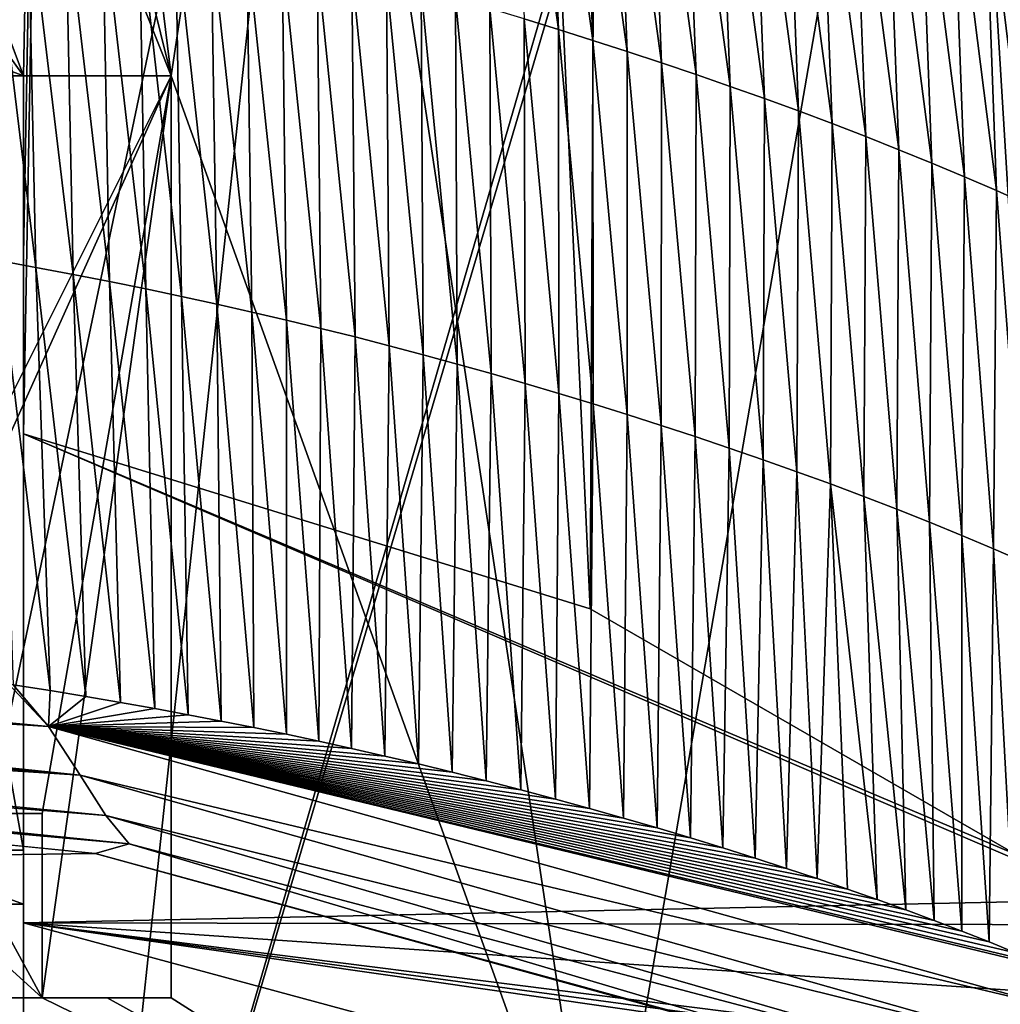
# Model space of a CAD drawing. Extents: x -65 to 446, y -88 to 1542.
# Tile 37 of 223: x 56.68 to 61.99, y -84.14 to -78.8. Entities that reach past the tile are written whole.
import ezdxf

# ---------------------------------------------------------------- set-up
doc = ezdxf.new("R2010")
doc.units = 0
doc.header["$LTSCALE"] = 74.25
for name, color, linetype in [('253', 7, 'CONTINUOUS'), ('283', 7, 'CONTINUOUS'), ('343', 7, 'CONTINUOUS'), ('360', 7, 'CONTINUOUS'), ('370', 7, 'CONTINUOUS'), ('398', 7, 'CONTINUOUS'), ('493', 7, 'CONTINUOUS'), ('568', 7, 'CONTINUOUS'), ('734', 7, 'CONTINUOUS'), ('739', 7, 'CONTINUOUS'), ('785', 7, 'CONTINUOUS'), ('813', 7, 'CONTINUOUS'), ('823', 7, 'CONTINUOUS'), ('846', 7, 'CONTINUOUS'), ('847', 7, 'CONTINUOUS'), ('854', 7, 'CONTINUOUS'), ('856', 7, 'CONTINUOUS'), ('859', 7, 'CONTINUOUS'), ('937', 7, 'CONTINUOUS')]:
    doc.layers.add(name, color=color, linetype=linetype)

msp = doc.modelspace()

# ---------------------------------------------------------------- linework, layer by layer
at = {"layer": '253', "color": 7, "linetype": 'CONTINUOUS'}
for points in [[(59.8267, -85.5815, -9.9718), (62.5, -70.1, -6.3048), (58.1748, -74.5966, -11.3654), (59.8267, -85.5815, -9.9718)], [(59.8267, -85.5815, -9.9718), (63, -85.2565, -5.1962), (62.5, -70.1, -6.3048), (59.8267, -85.5815, -9.9718)], [(56.2702, -76.0088, -12.5174), (57.5, -79.1, -11.8216), (58.1748, -74.5966, -11.3654), (56.2702, -76.0088, -12.5174)], [(57.5, -79.1, -11.8216), (59.8267, -85.5815, -9.9718), (58.1748, -74.5966, -11.3654), (57.5, -79.1, -11.8216)], [(57.5, -79.1, -11.8216), (57.5, -84.1, -11.8216), (59.8267, -85.5815, -9.9718), (57.5, -79.1, -11.8216)], [(55.7, -83.1, -12.7871), (55.7, -84.1, -12.7871), (56.8, -84.1, -12.2376), (55.7, -83.1, -12.7871)], [(56.256, -83.1, -12.5245), (55.7, -83.1, -12.7871), (56.8, -84.1, -12.2376), (56.256, -83.1, -12.5245)], [(56.8, -83.1, -12.2376), (56.256, -83.1, -12.5245), (56.8, -84.1, -12.2376), (56.8, -83.1, -12.2376)], [(59.8267, -85.5815, -9.9718), (55.7, -84.1, -12.7871), (55, -85.9407, -13.0767), (59.8267, -85.5815, -9.9718)], [(56.8, -84.1, -12.2376), (55.7, -84.1, -12.7871), (59.8267, -85.5815, -9.9718), (56.8, -84.1, -12.2376)], [(57.153, -84.1, -12.0347), (56.8, -84.1, -12.2376), (59.8267, -85.5815, -9.9718), (57.153, -84.1, -12.0347)], [(57.5, -84.1, -11.8216), (57.153, -84.1, -12.0347), (59.8267, -85.5815, -9.9718), (57.5, -84.1, -11.8216)]]:
    msp.add_3dface(points, dxfattribs=at)
at = {"layer": '283', "color": 7, "linetype": 'CONTINUOUS'}
for points in [[(56.8, -83.1, -3.3392), (55.7, -83.1, -3.3392), (55.7, -83.1, -12.7871), (56.8, -83.1, -3.3392)], [(56.8, -83.1, -3.3392), (55.7, -83.1, -12.7871), (56.8, -83.1, -12.2376), (56.8, -83.1, -3.3392)], [(55.7, -83.1, -12.7871), (56.256, -83.1, -12.5245), (56.8, -83.1, -12.2376), (55.7, -83.1, -12.7871)]]:
    msp.add_3dface(points, dxfattribs=at)
at = {"layer": '343', "color": 7, "linetype": 'CONTINUOUS'}
for points in [[(54.4293, -77.701, -3.9067), (55, -79.1, -3.7596), (57.3681, -78.0186, -3.8733), (54.4293, -77.701, -3.9067)], [(55, -79.1, -3.7596), (57.5, -79.1, -3.7596), (57.3681, -78.0186, -3.8733), (55, -79.1, -3.7596)], [(57.5, -79.1, -3.7596), (55, -79.1, -3.7596), (55, -84.1, -3.2341), (57.5, -79.1, -3.7596)], [(55.7, -83.1, -3.3392), (57.5, -79.1, -3.7596), (55, -84.1, -3.2341), (55.7, -83.1, -3.3392)], [(56.8, -83.1, -3.3392), (57.5, -79.1, -3.7596), (55.7, -83.1, -3.3392), (56.8, -83.1, -3.3392)], [(57.5, -84.1, -3.2341), (57.5, -79.1, -3.7596), (56.8, -84.1, -3.2341), (57.5, -84.1, -3.2341)], [(56.8, -84.1, -3.2341), (57.5, -79.1, -3.7596), (56.8, -83.1, -3.3392), (56.8, -84.1, -3.2341)]]:
    msp.add_3dface(points, dxfattribs=at)
at = {"layer": '360', "color": 7, "linetype": 'CONTINUOUS'}
for points in [[(62.8001, -87.2398, -9.5999), (57, -87.3898, -14.3875), (62.1278, -70.0052, -10.4363), (62.8001, -87.2398, -9.5999)], [(62.1278, -70.0052, -10.4363), (57, -87.3898, -14.3875), (61.379, -72.3185, -11.248), (62.1278, -70.0052, -10.4363)], [(61.379, -72.3185, -11.248), (57, -87.3898, -14.3875), (58.4496, -73.8453, -13.5869), (61.379, -72.3185, -11.248)], [(58.4496, -73.8453, -13.5869), (55.6123, -87.3959, -14.9834), (55.5642, -72.7931, -15.0013), (58.4496, -73.8453, -13.5869)], [(57, -87.3898, -14.3875), (55.6123, -87.3959, -14.9834), (58.4496, -73.8453, -13.5869), (57, -87.3898, -14.3875)]]:
    msp.add_3dface(points, dxfattribs=at)
at = {"layer": '370', "color": 7, "linetype": 'CONTINUOUS'}
for points in [[(57.5, -79.1, -11.8216), (56.2702, -76.0088, -12.5174), (56.9799, -77, -10.49), (57.5, -79.1, -11.8216)], [(57.3681, -78.0186, -3.8733), (57.5, -79.1, -3.7596), (56.9799, -77, -10.49), (57.3681, -78.0186, -3.8733)], [(57.5, -79.1, -3.7596), (57.5, -79.1, -11.8216), (56.9799, -77, -10.49), (57.5, -79.1, -3.7596)]]:
    msp.add_3dface(points, dxfattribs=at)
at = {"layer": '398', "color": 7, "linetype": 'CONTINUOUS'}
for points in [[(56.8, -84.1, -3.2341), (56.8, -83.1, -3.3392), (56.8, -83.1, -12.2376), (56.8, -84.1, -3.2341)], [(56.8, -84.1, -3.2341), (56.8, -83.1, -12.2376), (56.8, -84.1, -12.2376), (56.8, -84.1, -3.2341)]]:
    msp.add_3dface(points, dxfattribs=at)
at = {"layer": '493', "color": 7, "linetype": 'CONTINUOUS'}
for points in [[(57.5, -84.1, -3.2341), (56.8, -84.1, -3.2341), (56.8, -84.1, -12.2376), (57.5, -84.1, -3.2341)], [(57.5, -84.1, -3.2341), (56.8, -84.1, -12.2376), (57.5, -84.1, -11.8216), (57.5, -84.1, -3.2341)], [(56.8, -84.1, -12.2376), (57.153, -84.1, -12.0347), (57.5, -84.1, -11.8216), (56.8, -84.1, -12.2376)]]:
    msp.add_3dface(points, dxfattribs=at)
at = {"layer": '568', "color": 7, "linetype": 'CONTINUOUS'}
for points in [[(57.5, -79.1, -3.7596), (57.5, -84.1, -3.2341), (57.5, -84.1, -11.8216), (57.5, -79.1, -3.7596)], [(57.5, -79.1, -11.8216), (57.5, -79.1, -3.7596), (57.5, -84.1, -11.8216), (57.5, -79.1, -11.8216)]]:
    msp.add_3dface(points, dxfattribs=at)
at = {"layer": '734', "color": 7, "linetype": 'CONTINUOUS'}
for points in [[(56.7, -81.041, 17.2233), (59.7708, -81.9913, 13.5274), (62.2614, -83.4279, 6.757), (56.7, -81.041, 17.2233)], [(56.7, -81.041, 17.2233), (62.2614, -83.4279, 6.757), (62.6548, -83.5666, 5.9879), (56.7, -81.041, 17.2233)], [(56.7, -81.041, 17.2233), (62.6548, -83.5666, 5.9879), (56.7, -83.6934, 5.2603), (56.7, -81.041, 17.2233)], [(62.6548, -83.5666, 5.9879), (63, -83.7043, 5.1962), (56.7, -83.6934, 5.2603), (62.6548, -83.5666, 5.9879)], [(63, -84.5455, -0.5202), (63, -84.5998, -0.9654), (56.7, -83.6934, 5.2603), (63, -84.5455, -0.5202)], [(56.7, -83.6934, 5.2603), (63, -84.5998, -0.9654), (60.8758, -84.8234, -2.9597), (56.7, -83.6934, 5.2603)], [(63, -84.4896, -0.0752), (63, -84.5455, -0.5202), (56.7, -83.6934, 5.2603), (63, -84.4896, -0.0752)], [(63, -84.1248, 2.5646), (63, -84.4896, -0.0752), (56.7, -83.6934, 5.2603), (63, -84.1248, 2.5646)], [(63, -83.7043, 5.1962), (63, -84.1248, 2.5646), (56.7, -83.6934, 5.2603), (63, -83.7043, 5.1962)], [(56.7, -85.1712, -6.9038), (56.7, -83.6934, 5.2603), (60.8758, -84.8234, -2.9597), (56.7, -85.1712, -6.9038)]]:
    msp.add_3dface(points, dxfattribs=at)
at = {"layer": '739', "color": 7, "linetype": 'CONTINUOUS'}
for points in [[(55.8127, -76.7334, 17.4236), (57.5549, -33.8057, 11.7864), (56.7, -79.1, 17.0082), (55.8127, -76.7334, 17.4236)], [(56.7, -81.041, 17.2233), (57.5549, -33.8057, 11.7864), (59.7708, -81.9913, 13.5274), (56.7, -81.041, 17.2233)], [(56.7, -81.041, 17.2233), (56.7, -80.0717, 17.1158), (57.5549, -33.8057, 11.7864), (56.7, -81.041, 17.2233)], [(56.7, -79.1, 17.0082), (57.5549, -33.8057, 11.7864), (56.7, -80.0717, 17.1158), (56.7, -79.1, 17.0082)], [(59.7708, -81.9913, 13.5274), (57.5549, -33.8057, 11.7864), (59.9522, -45.5035, 9.8465), (59.7708, -81.9913, 13.5274)], [(62.2614, -83.4279, 6.757), (59.7708, -81.9913, 13.5274), (59.9522, -45.5035, 9.8465), (62.2614, -83.4279, 6.757)]]:
    msp.add_3dface(points, dxfattribs=at)
at = {"layer": '785', "color": 7, "linetype": 'CONTINUOUS'}
for points in [[(55.9, -83.3, -10), (55.9, -83.3, -1.5), (56.7, -83.3, -10), (55.9, -83.3, -10)], [(56.7, -83.3, -10), (55.9, -83.3, -1.5), (56.7, -83.3, -1.5), (56.7, -83.3, -10)]]:
    msp.add_3dface(points, dxfattribs=at)
at = {"layer": '813', "color": 7, "linetype": 'CONTINUOUS'}
for points in [[(55.8127, -76.7334, 17.4236), (56.7, -79.1, 17.0082), (55.8171, -76.7384, -1.5), (55.8127, -76.7334, 17.4236)], [(56.7, -79.1, 17.0082), (56.7, -79.1, -1.5), (55.8171, -76.7384, -1.5), (56.7, -79.1, 17.0082)]]:
    msp.add_3dface(points, dxfattribs=at)
at = {"layer": '823', "color": 7, "linetype": 'CONTINUOUS'}
msp.add_3dface([(62.2831, -33.7172, 6.7175), (62.2614, -83.4279, 6.757), (59.9522, -45.5035, 9.8465), (62.2831, -33.7172, 6.7175)], dxfattribs=at)
at = {"layer": '846', "color": 7, "linetype": 'CONTINUOUS'}
for points in [[(55.8171, -76.7384, -1.5), (56.7, -79.1, -1.5), (55.2413, -77.0705, -1.5), (55.8171, -76.7384, -1.5)], [(56.7, -79.1, -1.5), (55.9, -78.8, -1.5), (55.2413, -77.0705, -1.5), (56.7, -79.1, -1.5)], [(55.9, -83.3, -1.5), (55.9, -78.8, -1.5), (56.7, -83.3, -1.5), (55.9, -83.3, -1.5)], [(56.7, -83.3, -1.5), (55.9, -78.8, -1.5), (56.7, -79.1, -1.5), (56.7, -83.3, -1.5)]]:
    msp.add_3dface(points, dxfattribs=at)
at = {"layer": '847', "color": 7, "linetype": 'CONTINUOUS'}
for points in [[(50.6573, -82.6719, 22.3363), (-42.5, -84.5722, 15.5903), (57.0877, -83.3184, 20.194), (50.6573, -82.6719, 22.3363)], [(57.0877, -83.3184, 20.194), (-42.5, -84.5722, 15.5903), (60.9604, -84.3755, 16.3591), (57.0877, -83.3184, 20.194)]]:
    msp.add_3dface(points, dxfattribs=at)
at = {"layer": '854', "color": 7, "linetype": 'CONTINUOUS'}
for points in [[(55.9, -83.5932, -10.7074), (55.9, -83.3, -10), (56.7, -83.5926, -10.7068), (55.9, -83.5932, -10.7074)], [(55.9, -83.3, -10), (56.7, -83.3, -10), (56.7, -83.5926, -10.7068), (55.9, -83.3, -10)], [(55.9, -83.5932, -10.7074), (56.7, -83.5926, -10.7068), (56.7, -84.3, -11), (55.9, -83.5932, -10.7074)], [(55.9, -84.3, -11), (55.9, -83.5932, -10.7074), (56.7, -84.3, -11), (55.9, -84.3, -11)]]:
    msp.add_3dface(points, dxfattribs=at)
at = {"layer": '856', "color": 7, "linetype": 'CONTINUOUS'}
for points in [[(56.7, -79.1, 17.0082), (56.7, -80.0717, 17.1158), (56.7, -83.6934, 5.2603), (56.7, -79.1, 17.0082)], [(56.7, -79.1, 17.0082), (56.7, -83.6934, 5.2603), (56.7, -83.3, -1.5), (56.7, -79.1, 17.0082)], [(56.7, -79.1, 17.0082), (56.7, -83.3, -1.5), (56.7, -79.1, -1.5), (56.7, -79.1, 17.0082)], [(56.7, -80.0717, 17.1158), (56.7, -81.041, 17.2233), (56.7, -83.6934, 5.2603), (56.7, -80.0717, 17.1158)], [(56.7, -83.6934, 5.2603), (56.7, -85.1712, -6.9038), (56.7, -83.3, -1.5), (56.7, -83.6934, 5.2603)], [(56.7, -85.1712, -6.9038), (56.7, -85.1712, -11), (56.7, -83.3, -10), (56.7, -85.1712, -6.9038)], [(56.7, -85.1712, -6.9038), (56.7, -83.3, -10), (56.7, -83.3, -1.5), (56.7, -85.1712, -6.9038)], [(56.7, -83.3, -10), (56.7, -85.1712, -11), (56.7, -83.5926, -10.7068), (56.7, -83.3, -10)], [(56.7, -83.5926, -10.7068), (56.7, -85.1712, -11), (56.7, -84.3, -11), (56.7, -83.5926, -10.7068)]]:
    msp.add_3dface(points, dxfattribs=at)
at = {"layer": '859', "color": 7, "linetype": 'CONTINUOUS'}
for points in [[(50.7147, -82.0592, 22.8237), (50.7067, -82.2409, 22.785), (56.8345, -82.6291, 20.9879), (50.7147, -82.0592, 22.8237)], [(56.6205, -82.3992, 21.0765), (50.7147, -82.0592, 22.8237), (56.8345, -82.6291, 20.9879), (56.6205, -82.3992, 21.0765)], [(50.7067, -82.2409, 22.785), (50.699, -82.3573, 22.7309), (57.0061, -82.8923, 20.8053), (50.7067, -82.2409, 22.785)], [(50.7067, -82.2409, 22.785), (57.0061, -82.8923, 20.8053), (56.8345, -82.6291, 20.9879), (50.7067, -82.2409, 22.785)], [(50.699, -82.3573, 22.7309), (50.6874, -82.4864, 22.6342), (57.0061, -82.8923, 20.8053), (50.699, -82.3573, 22.7309)], [(56.6436, -82.4028, 21.0641), (56.6205, -82.3992, 21.0765), (56.8345, -82.6291, 20.9879), (56.6436, -82.4028, 21.0641)], [(56.8437, -82.4344, 20.9536), (56.6436, -82.4028, 21.0641), (56.8345, -82.6291, 20.9879), (56.8437, -82.4344, 20.9536)], [(57.0369, -82.4662, 20.8426), (56.8437, -82.4344, 20.9536), (56.8345, -82.6291, 20.9879), (57.0369, -82.4662, 20.8426)], [(50.6874, -82.4864, 22.6342), (50.6738, -82.5923, 22.5065), (57.1466, -83.1124, 20.5495), (50.6874, -82.4864, 22.6342)], [(50.6874, -82.4864, 22.6342), (57.1466, -83.1124, 20.5495), (57.0061, -82.8923, 20.8053), (50.6874, -82.4864, 22.6342)], [(57.2255, -82.4985, 20.7297), (57.0369, -82.4662, 20.8426), (56.8345, -82.6291, 20.9879), (57.2255, -82.4985, 20.7297)], [(57.4108, -82.5315, 20.6144), (57.2255, -82.4985, 20.7297), (56.8345, -82.6291, 20.9879), (57.4108, -82.5315, 20.6144)], [(57.5921, -82.565, 20.4971), (57.4108, -82.5315, 20.6144), (56.8345, -82.6291, 20.9879), (57.5921, -82.565, 20.4971)], [(50.6738, -82.5923, 22.5065), (50.6573, -82.6719, 22.3363), (57.2722, -83.2662, 20.2779), (50.6738, -82.5923, 22.5065)], [(50.6738, -82.5923, 22.5065), (57.2722, -83.2662, 20.2779), (57.1466, -83.1124, 20.5495), (50.6738, -82.5923, 22.5065)], [(57.771, -82.5993, 20.3768), (57.5921, -82.565, 20.4971), (56.8345, -82.6291, 20.9879), (57.771, -82.5993, 20.3768)], [(57.9489, -82.6347, 20.2525), (57.771, -82.5993, 20.3768), (56.8345, -82.6291, 20.9879), (57.9489, -82.6347, 20.2525)], [(62.2881, -83.9444, 15.4007), (62.2213, -83.9158, 15.5152), (56.8345, -82.6291, 20.9879), (62.2881, -83.9444, 15.4007)], [(62.2915, -84.1509, 15.3943), (62.2881, -83.9444, 15.4007), (56.8345, -82.6291, 20.9879), (62.2915, -84.1509, 15.3943)], [(62.2213, -83.9158, 15.5152), (62.0774, -83.8556, 15.755), (56.8345, -82.6291, 20.9879), (62.2213, -83.9158, 15.5152)], [(62.0774, -83.8556, 15.755), (61.9334, -83.7971, 15.986), (56.8345, -82.6291, 20.9879), (62.0774, -83.8556, 15.755)], [(61.9334, -83.7971, 15.986), (61.7861, -83.7389, 16.2137), (56.8345, -82.6291, 20.9879), (61.9334, -83.7971, 15.986)], [(61.7861, -83.7389, 16.2137), (61.6358, -83.6812, 16.4378), (56.8345, -82.6291, 20.9879), (61.7861, -83.7389, 16.2137)], [(61.6358, -83.6812, 16.4378), (61.483, -83.6241, 16.6575), (56.8345, -82.6291, 20.9879), (61.6358, -83.6812, 16.4378)], [(61.483, -83.6241, 16.6575), (61.3266, -83.5672, 16.8745), (56.8345, -82.6291, 20.9879), (61.483, -83.6241, 16.6575)], [(61.3266, -83.5672, 16.8745), (61.1662, -83.5105, 17.0893), (56.8345, -82.6291, 20.9879), (61.3266, -83.5672, 16.8745)], [(61.1662, -83.5105, 17.0893), (61.0024, -83.4541, 17.301), (56.8345, -82.6291, 20.9879), (61.1662, -83.5105, 17.0893)], [(61.0024, -83.4541, 17.301), (60.8353, -83.3982, 17.5097), (56.8345, -82.6291, 20.9879), (61.0024, -83.4541, 17.301)], [(60.8353, -83.3982, 17.5097), (60.6649, -83.3426, 17.7153), (56.8345, -82.6291, 20.9879), (60.8353, -83.3982, 17.5097)], [(60.6649, -83.3426, 17.7153), (60.4913, -83.2876, 17.9177), (56.8345, -82.6291, 20.9879), (60.6649, -83.3426, 17.7153)], [(60.4913, -83.2876, 17.9177), (60.3148, -83.2331, 18.1167), (56.8345, -82.6291, 20.9879), (60.4913, -83.2876, 17.9177)], [(60.3148, -83.2331, 18.1167), (60.1353, -83.1793, 18.3124), (56.8345, -82.6291, 20.9879), (60.3148, -83.2331, 18.1167)], [(60.1353, -83.1793, 18.3124), (59.9528, -83.126, 18.505), (56.8345, -82.6291, 20.9879), (60.1353, -83.1793, 18.3124)], [(59.9528, -83.126, 18.505), (59.7683, -83.0736, 18.6934), (56.8345, -82.6291, 20.9879), (59.9528, -83.126, 18.505)], [(59.7683, -83.0736, 18.6934), (59.583, -83.0225, 18.8768), (56.8345, -82.6291, 20.9879), (59.7683, -83.0736, 18.6934)], [(59.583, -83.0225, 18.8768), (59.3959, -82.9723, 19.0562), (56.8345, -82.6291, 20.9879), (59.583, -83.0225, 18.8768)], [(59.3959, -82.9723, 19.0562), (59.2083, -82.9235, 19.2304), (56.8345, -82.6291, 20.9879), (59.3959, -82.9723, 19.0562)], [(59.2083, -82.9235, 19.2304), (59.0229, -82.8767, 19.3971), (56.8345, -82.6291, 20.9879), (59.2083, -82.9235, 19.2304)], [(59.0229, -82.8767, 19.3971), (58.84, -82.8319, 19.5559), (56.8345, -82.6291, 20.9879), (59.0229, -82.8767, 19.3971)], [(58.84, -82.8319, 19.5559), (58.6583, -82.789, 19.7083), (56.8345, -82.6291, 20.9879), (58.84, -82.8319, 19.5559)], [(58.6583, -82.789, 19.7083), (58.4784, -82.7478, 19.8539), (56.8345, -82.6291, 20.9879), (58.6583, -82.789, 19.7083)], [(58.4784, -82.7478, 19.8539), (58.3007, -82.7085, 19.9926), (56.8345, -82.6291, 20.9879), (58.4784, -82.7478, 19.8539)], [(58.3007, -82.7085, 19.9926), (58.1249, -82.671, 20.1248), (56.8345, -82.6291, 20.9879), (58.3007, -82.7085, 19.9926)], [(58.1249, -82.671, 20.1248), (57.9489, -82.6347, 20.2525), (56.8345, -82.6291, 20.9879), (58.1249, -82.671, 20.1248)], [(57.0061, -82.8923, 20.8053), (62.2915, -84.1509, 15.3943), (56.8345, -82.6291, 20.9879), (57.0061, -82.8923, 20.8053)], [(50.6573, -82.6719, 22.3363), (57.0877, -83.3184, 20.194), (57.2722, -83.2662, 20.2779), (50.6573, -82.6719, 22.3363)], [(62.2322, -84.3713, 15.329), (62.2915, -84.1509, 15.3943), (57.0061, -82.8923, 20.8053), (62.2322, -84.3713, 15.329)], [(57.1466, -83.1124, 20.5495), (62.2322, -84.3713, 15.329), (57.0061, -82.8923, 20.8053), (57.1466, -83.1124, 20.5495)], [(62.1261, -84.5485, 15.2145), (62.2322, -84.3713, 15.329), (57.1466, -83.1124, 20.5495), (62.1261, -84.5485, 15.2145)], [(57.2722, -83.2662, 20.2779), (62.1261, -84.5485, 15.2145), (57.1466, -83.1124, 20.5495), (57.2722, -83.2662, 20.2779)], [(57.0877, -83.3184, 20.194), (61.9923, -84.6659, 15.087), (57.2722, -83.2662, 20.2779), (57.0877, -83.3184, 20.194)], [(61.9923, -84.6659, 15.087), (62.1261, -84.5485, 15.2145), (57.2722, -83.2662, 20.2779), (61.9923, -84.6659, 15.087)], [(57.0877, -83.3184, 20.194), (60.9604, -84.3755, 16.3591), (61.9923, -84.6659, 15.087), (57.0877, -83.3184, 20.194)]]:
    msp.add_3dface(points, dxfattribs=at)
at = {"layer": '937', "color": 7, "linetype": 'CONTINUOUS'}
for points in [[(59.4128, -78.7915, 18.5748), (59.5989, -78.8489, 18.3939), (59.3404, -76.9646, 18.4398), (59.4128, -78.7915, 18.5748)], [(59.3404, -76.9646, 18.4398), (59.5989, -78.8489, 18.3939), (59.5268, -77.0214, 18.2597), (59.3404, -76.9646, 18.4398)], [(59.5989, -78.8489, 18.3939), (59.7855, -78.9077, 18.2071), (59.5268, -77.0214, 18.2597), (59.5989, -78.8489, 18.3939)], [(59.5268, -77.0214, 18.2597), (59.7855, -78.9077, 18.2071), (59.7136, -77.0796, 18.0738), (59.5268, -77.0214, 18.2597)], [(59.7855, -78.9077, 18.2071), (59.9721, -78.968, 18.0141), (59.7136, -77.0796, 18.0738), (59.7855, -78.9077, 18.2071)], [(59.7136, -77.0796, 18.0738), (59.9721, -78.968, 18.0141), (59.9005, -77.1391, 17.882), (59.7136, -77.0796, 18.0738)], [(59.9721, -78.968, 18.0141), (60.1587, -79.0297, 17.8149), (59.9005, -77.1391, 17.882), (59.9721, -78.968, 18.0141)], [(59.9005, -77.1391, 17.882), (60.1587, -79.0297, 17.8149), (60.0873, -77.2001, 17.6841), (59.9005, -77.1391, 17.882)], [(60.1587, -79.0297, 17.8149), (60.3451, -79.0928, 17.6092), (60.0873, -77.2001, 17.6841), (60.1587, -79.0297, 17.8149)], [(60.0873, -77.2001, 17.6841), (60.3451, -79.0928, 17.6092), (60.2739, -77.2623, 17.48), (60.0873, -77.2001, 17.6841)], [(60.3451, -79.0928, 17.6092), (60.5309, -79.1574, 17.397), (60.2739, -77.2623, 17.48), (60.3451, -79.0928, 17.6092)], [(60.2739, -77.2623, 17.48), (60.5309, -79.1574, 17.397), (60.46, -77.326, 17.2695), (60.2739, -77.2623, 17.48)], [(60.5309, -79.1574, 17.397), (60.7161, -79.2233, 17.178), (60.46, -77.326, 17.2695), (60.5309, -79.1574, 17.397)], [(60.46, -77.326, 17.2695), (60.7161, -79.2233, 17.178), (60.6454, -77.3909, 17.0524), (60.46, -77.326, 17.2695)], [(60.7161, -79.2233, 17.178), (60.9003, -79.2906, 16.9521), (60.6454, -77.3909, 17.0524), (60.7161, -79.2233, 17.178)], [(60.6454, -77.3909, 17.0524), (60.9003, -79.2906, 16.9521), (60.83, -77.4572, 16.8286), (60.6454, -77.3909, 17.0524)], [(60.9003, -79.2906, 16.9521), (61.0833, -79.3593, 16.7191), (60.83, -77.4572, 16.8286), (60.9003, -79.2906, 16.9521)], [(60.83, -77.4572, 16.8286), (61.0833, -79.3593, 16.7191), (61.0134, -77.5248, 16.5979), (60.83, -77.4572, 16.8286)], [(61.0833, -79.3593, 16.7191), (61.265, -79.4293, 16.4788), (61.0134, -77.5248, 16.5979), (61.0833, -79.3593, 16.7191)], [(61.0134, -77.5248, 16.5979), (61.265, -79.4293, 16.4788), (61.1955, -77.5937, 16.3601), (61.0134, -77.5248, 16.5979)], [(61.265, -79.4293, 16.4788), (61.4451, -79.5007, 16.2311), (61.1955, -77.5937, 16.3601), (61.265, -79.4293, 16.4788)], [(61.1955, -77.5937, 16.3601), (61.4451, -79.5007, 16.2311), (61.3761, -77.6639, 16.1151), (61.1955, -77.5937, 16.3601)], [(61.4451, -79.5007, 16.2311), (61.6234, -79.5733, 15.9759), (61.3761, -77.6639, 16.1151), (61.4451, -79.5007, 16.2311)], [(61.3761, -77.6639, 16.1151), (61.6234, -79.5733, 15.9759), (61.5549, -77.7354, 15.8627), (61.3761, -77.6639, 16.1151)], [(61.6234, -79.5733, 15.9759), (61.7997, -79.6474, 15.7128), (61.5549, -77.7354, 15.8627), (61.6234, -79.5733, 15.9759)], [(61.5549, -77.7354, 15.8627), (61.7997, -79.6474, 15.7128), (61.7317, -77.8081, 15.6027), (61.5549, -77.7354, 15.8627)], [(61.7997, -79.6474, 15.7128), (61.9736, -79.7227, 15.4418), (61.7317, -77.8081, 15.6027), (61.7997, -79.6474, 15.7128)], [(61.7317, -77.8081, 15.6027), (61.9736, -79.7227, 15.4418), (61.9063, -77.8821, 15.335), (61.7317, -77.8081, 15.6027)], [(61.9736, -79.7227, 15.4418), (62.1451, -79.7992, 15.1626), (61.9063, -77.8821, 15.335), (61.9736, -79.7227, 15.4418)], [(61.9063, -77.8821, 15.335), (62.1451, -79.7992, 15.1626), (62.0785, -77.9574, 15.0592), (61.9063, -77.8821, 15.335)], [(56.5636, -80.1017, 20.8564), (56.7673, -80.139, 20.7461), (56.5166, -78.0851, 20.6614), (56.5636, -80.1017, 20.8564)], [(56.5166, -78.0851, 20.6614), (56.7673, -80.139, 20.7461), (56.7231, -78.1251, 20.5508), (56.5166, -78.0851, 20.6614)], [(56.7673, -80.139, 20.7461), (56.9682, -80.1771, 20.6329), (56.7231, -78.1251, 20.5508), (56.7673, -80.139, 20.7461)], [(56.7231, -78.1251, 20.5508), (56.9682, -80.1771, 20.6329), (56.9267, -78.1658, 20.4372), (56.7231, -78.1251, 20.5508)], [(56.9682, -80.1771, 20.6329), (57.1663, -80.216, 20.5166), (56.9267, -78.1658, 20.4372), (56.9682, -80.1771, 20.6329)], [(56.9267, -78.1658, 20.4372), (57.1663, -80.216, 20.5166), (57.1277, -78.2074, 20.3204), (56.9267, -78.1658, 20.4372)], [(57.1663, -80.216, 20.5166), (57.362, -80.2558, 20.3968), (57.1277, -78.2074, 20.3204), (57.1663, -80.216, 20.5166)], [(57.1277, -78.2074, 20.3204), (57.362, -80.2558, 20.3968), (57.3264, -78.2498, 20.2), (57.1277, -78.2074, 20.3204)], [(57.362, -80.2558, 20.3968), (57.5554, -80.2965, 20.2734), (57.3264, -78.2498, 20.2), (57.362, -80.2558, 20.3968)], [(57.3264, -78.2498, 20.2), (57.5554, -80.2965, 20.2734), (57.5229, -78.2932, 20.0759), (57.3264, -78.2498, 20.2)], [(57.5554, -80.2965, 20.2734), (57.7469, -80.3383, 20.1462), (57.5229, -78.2932, 20.0759), (57.5554, -80.2965, 20.2734)], [(57.5229, -78.2932, 20.0759), (57.7469, -80.3383, 20.1462), (57.7174, -78.3376, 19.9478), (57.5229, -78.2932, 20.0759)], [(57.7469, -80.3383, 20.1462), (57.9366, -80.3811, 20.0149), (57.7174, -78.3376, 19.9478), (57.7469, -80.3383, 20.1462)], [(57.7174, -78.3376, 19.9478), (57.9366, -80.3811, 20.0149), (57.9102, -78.3831, 19.8154), (57.7174, -78.3376, 19.9478)], [(57.9366, -80.3811, 20.0149), (58.1248, -80.4251, 19.8792), (57.9102, -78.3831, 19.8154), (57.9366, -80.3811, 20.0149)], [(57.9102, -78.3831, 19.8154), (58.1248, -80.4251, 19.8792), (58.1014, -78.4297, 19.6786), (57.9102, -78.3831, 19.8154)], [(58.1248, -80.4251, 19.8792), (58.3117, -80.4702, 19.7391), (58.1014, -78.4297, 19.6786), (58.1248, -80.4251, 19.8792)], [(58.1014, -78.4297, 19.6786), (58.3117, -80.4702, 19.7391), (58.2913, -78.4774, 19.5371), (58.1014, -78.4297, 19.6786)], [(58.3117, -80.4702, 19.7391), (58.4976, -80.5165, 19.5942), (58.2913, -78.4774, 19.5371), (58.3117, -80.4702, 19.7391)], [(58.2913, -78.4774, 19.5371), (58.4976, -80.5165, 19.5942), (58.4801, -78.5264, 19.3905), (58.2913, -78.4774, 19.5371)], [(58.4976, -80.5165, 19.5942), (58.6825, -80.5641, 19.4442), (58.4801, -78.5264, 19.3905), (58.4976, -80.5165, 19.5942)], [(58.4801, -78.5264, 19.3905), (58.6825, -80.5641, 19.4442), (58.6678, -78.5766, 19.2388), (58.4801, -78.5264, 19.3905)], [(58.6825, -80.5641, 19.4442), (58.8669, -80.613, 19.2891), (58.6678, -78.5766, 19.2388), (58.6825, -80.5641, 19.4442)], [(58.6678, -78.5766, 19.2388), (58.8669, -80.613, 19.2891), (58.8548, -78.6282, 19.0815), (58.6678, -78.5766, 19.2388)], [(58.8669, -80.613, 19.2891), (59.0508, -80.6633, 19.1285), (58.8548, -78.6282, 19.0815), (58.8669, -80.613, 19.2891)], [(58.8548, -78.6282, 19.0815), (59.0508, -80.6633, 19.1285), (59.0411, -78.6812, 18.9186), (58.8548, -78.6282, 19.0815)], [(59.0508, -80.6633, 19.1285), (59.2345, -80.7151, 18.9623), (59.0411, -78.6812, 18.9186), (59.0508, -80.6633, 19.1285)], [(59.0411, -78.6812, 18.9186), (59.2345, -80.7151, 18.9623), (59.2271, -78.7356, 18.7498), (59.0411, -78.6812, 18.9186)], [(59.2345, -80.7151, 18.9623), (59.4183, -80.7683, 18.7902), (59.2271, -78.7356, 18.7498), (59.2345, -80.7151, 18.9623)], [(59.2271, -78.7356, 18.7498), (59.4183, -80.7683, 18.7902), (59.4128, -78.7915, 18.5748), (59.2271, -78.7356, 18.7498)], [(59.4183, -80.7683, 18.7902), (59.6024, -80.823, 18.6121), (59.4128, -78.7915, 18.5748), (59.4183, -80.7683, 18.7902)], [(59.4128, -78.7915, 18.5748), (59.6024, -80.823, 18.6121), (59.5989, -78.8489, 18.3939), (59.4128, -78.7915, 18.5748)], [(59.6024, -80.823, 18.6121), (59.787, -80.8792, 18.428), (59.5989, -78.8489, 18.3939), (59.6024, -80.823, 18.6121)], [(59.5989, -78.8489, 18.3939), (59.787, -80.8792, 18.428), (59.7855, -78.9077, 18.2071), (59.5989, -78.8489, 18.3939)], [(59.787, -80.8792, 18.428), (59.9718, -80.937, 18.2378), (59.7855, -78.9077, 18.2071), (59.787, -80.8792, 18.428)], [(59.7855, -78.9077, 18.2071), (59.9718, -80.937, 18.2378), (59.9721, -78.968, 18.0141), (59.7855, -78.9077, 18.2071)], [(59.9718, -80.937, 18.2378), (60.1567, -80.9961, 18.0413), (59.9721, -78.968, 18.0141), (59.9718, -80.937, 18.2378)], [(59.9721, -78.968, 18.0141), (60.1567, -80.9961, 18.0413), (60.1587, -79.0297, 17.8149), (59.9721, -78.968, 18.0141)], [(60.1567, -80.9961, 18.0413), (60.3413, -81.0568, 17.8384), (60.1587, -79.0297, 17.8149), (60.1567, -80.9961, 18.0413)], [(60.1587, -79.0297, 17.8149), (60.3413, -81.0568, 17.8384), (60.3451, -79.0928, 17.6092), (60.1587, -79.0297, 17.8149)], [(60.3413, -81.0568, 17.8384), (60.5256, -81.1188, 17.6289), (60.3451, -79.0928, 17.6092), (60.3413, -81.0568, 17.8384)], [(60.3451, -79.0928, 17.6092), (60.5256, -81.1188, 17.6289), (60.5309, -79.1574, 17.397), (60.3451, -79.0928, 17.6092)], [(60.5256, -81.1188, 17.6289), (60.7092, -81.1823, 17.4125), (60.5309, -79.1574, 17.397), (60.5256, -81.1188, 17.6289)], [(60.5309, -79.1574, 17.397), (60.7092, -81.1823, 17.4125), (60.7161, -79.2233, 17.178), (60.5309, -79.1574, 17.397)], [(60.7092, -81.1823, 17.4125), (60.8919, -81.2473, 17.1893), (60.7161, -79.2233, 17.178), (60.7092, -81.1823, 17.4125)], [(60.7161, -79.2233, 17.178), (60.8919, -81.2473, 17.1893), (60.9003, -79.2906, 16.9521), (60.7161, -79.2233, 17.178)], [(60.8919, -81.2473, 17.1893), (61.0736, -81.3136, 16.959), (60.9003, -79.2906, 16.9521), (60.8919, -81.2473, 17.1893)], [(60.9003, -79.2906, 16.9521), (61.0736, -81.3136, 16.959), (61.0833, -79.3593, 16.7191), (60.9003, -79.2906, 16.9521)], [(61.0736, -81.3136, 16.959), (61.254, -81.3813, 16.7214), (61.0833, -79.3593, 16.7191), (61.0736, -81.3136, 16.959)], [(61.0833, -79.3593, 16.7191), (61.254, -81.3813, 16.7214), (61.265, -79.4293, 16.4788), (61.0833, -79.3593, 16.7191)], [(61.254, -81.3813, 16.7214), (61.4329, -81.4504, 16.4764), (61.265, -79.4293, 16.4788), (61.254, -81.3813, 16.7214)], [(61.265, -79.4293, 16.4788), (61.4329, -81.4504, 16.4764), (61.4451, -79.5007, 16.2311), (61.265, -79.4293, 16.4788)], [(61.4329, -81.4504, 16.4764), (61.61, -81.5208, 16.2238), (61.4451, -79.5007, 16.2311), (61.4329, -81.4504, 16.4764)], [(61.4451, -79.5007, 16.2311), (61.61, -81.5208, 16.2238), (61.6234, -79.5733, 15.9759), (61.4451, -79.5007, 16.2311)], [(61.61, -81.5208, 16.2238), (61.7852, -81.5926, 15.9635), (61.6234, -79.5733, 15.9759), (61.61, -81.5208, 16.2238)], [(61.6234, -79.5733, 15.9759), (61.7852, -81.5926, 15.9635), (61.7997, -79.6474, 15.7128), (61.6234, -79.5733, 15.9759)], [(61.7852, -81.5926, 15.9635), (61.9581, -81.6657, 15.6952), (61.7997, -79.6474, 15.7128), (61.7852, -81.5926, 15.9635)], [(61.7997, -79.6474, 15.7128), (61.9581, -81.6657, 15.6952), (61.9736, -79.7227, 15.4418), (61.7997, -79.6474, 15.7128)], [(61.9581, -81.6657, 15.6952), (62.1287, -81.7402, 15.4188), (61.9736, -79.7227, 15.4418), (61.9581, -81.6657, 15.6952)], [(61.9736, -79.7227, 15.4418), (62.1287, -81.7402, 15.4188), (62.1451, -79.7992, 15.1626), (61.9736, -79.7227, 15.4418)], [(56.7673, -80.139, 20.7461), (56.5636, -80.1017, 20.8564), (56.8437, -82.4344, 20.9536), (56.7673, -80.139, 20.7461)], [(56.8437, -82.4344, 20.9536), (56.5636, -80.1017, 20.8564), (56.6436, -82.4028, 21.0641), (56.8437, -82.4344, 20.9536)], [(56.9682, -80.1771, 20.6329), (56.7673, -80.139, 20.7461), (57.0369, -82.4662, 20.8426), (56.9682, -80.1771, 20.6329)], [(57.0369, -82.4662, 20.8426), (56.7673, -80.139, 20.7461), (56.8437, -82.4344, 20.9536), (57.0369, -82.4662, 20.8426)], [(57.1663, -80.216, 20.5166), (56.9682, -80.1771, 20.6329), (57.2255, -82.4985, 20.7297), (57.1663, -80.216, 20.5166)], [(57.2255, -82.4985, 20.7297), (56.9682, -80.1771, 20.6329), (57.0369, -82.4662, 20.8426), (57.2255, -82.4985, 20.7297)], [(57.362, -80.2558, 20.3968), (57.1663, -80.216, 20.5166), (57.4108, -82.5315, 20.6144), (57.362, -80.2558, 20.3968)], [(57.4108, -82.5315, 20.6144), (57.1663, -80.216, 20.5166), (57.2255, -82.4985, 20.7297), (57.4108, -82.5315, 20.6144)], [(57.5554, -80.2965, 20.2734), (57.362, -80.2558, 20.3968), (57.5921, -82.565, 20.4971), (57.5554, -80.2965, 20.2734)], [(57.5921, -82.565, 20.4971), (57.362, -80.2558, 20.3968), (57.4108, -82.5315, 20.6144), (57.5921, -82.565, 20.4971)], [(57.7469, -80.3383, 20.1462), (57.5554, -80.2965, 20.2734), (57.771, -82.5993, 20.3768), (57.7469, -80.3383, 20.1462)], [(57.771, -82.5993, 20.3768), (57.5554, -80.2965, 20.2734), (57.5921, -82.565, 20.4971), (57.771, -82.5993, 20.3768)], [(57.9366, -80.3811, 20.0149), (57.7469, -80.3383, 20.1462), (57.9489, -82.6347, 20.2525), (57.9366, -80.3811, 20.0149)], [(57.9489, -82.6347, 20.2525), (57.7469, -80.3383, 20.1462), (57.771, -82.5993, 20.3768), (57.9489, -82.6347, 20.2525)], [(58.1248, -80.4251, 19.8792), (57.9366, -80.3811, 20.0149), (58.1249, -82.671, 20.1248), (58.1248, -80.4251, 19.8792)], [(58.1249, -82.671, 20.1248), (57.9366, -80.3811, 20.0149), (57.9489, -82.6347, 20.2525), (58.1249, -82.671, 20.1248)], [(58.3117, -80.4702, 19.7391), (58.1248, -80.4251, 19.8792), (58.3007, -82.7085, 19.9926), (58.3117, -80.4702, 19.7391)], [(58.3007, -82.7085, 19.9926), (58.1248, -80.4251, 19.8792), (58.1249, -82.671, 20.1248), (58.3007, -82.7085, 19.9926)], [(58.4784, -82.7478, 19.8539), (58.3117, -80.4702, 19.7391), (58.3007, -82.7085, 19.9926), (58.4784, -82.7478, 19.8539)], [(58.4976, -80.5165, 19.5942), (58.3117, -80.4702, 19.7391), (58.4784, -82.7478, 19.8539), (58.4976, -80.5165, 19.5942)], [(58.6583, -82.789, 19.7083), (58.4976, -80.5165, 19.5942), (58.4784, -82.7478, 19.8539), (58.6583, -82.789, 19.7083)], [(58.6825, -80.5641, 19.4442), (58.4976, -80.5165, 19.5942), (58.6583, -82.789, 19.7083), (58.6825, -80.5641, 19.4442)], [(58.84, -82.8319, 19.5559), (58.6825, -80.5641, 19.4442), (58.6583, -82.789, 19.7083), (58.84, -82.8319, 19.5559)], [(58.8669, -80.613, 19.2891), (58.6825, -80.5641, 19.4442), (58.84, -82.8319, 19.5559), (58.8669, -80.613, 19.2891)], [(59.0229, -82.8767, 19.3971), (58.8669, -80.613, 19.2891), (58.84, -82.8319, 19.5559), (59.0229, -82.8767, 19.3971)], [(59.0508, -80.6633, 19.1285), (58.8669, -80.613, 19.2891), (59.0229, -82.8767, 19.3971), (59.0508, -80.6633, 19.1285)], [(59.2083, -82.9235, 19.2304), (59.0508, -80.6633, 19.1285), (59.0229, -82.8767, 19.3971), (59.2083, -82.9235, 19.2304)], [(59.2345, -80.7151, 18.9623), (59.0508, -80.6633, 19.1285), (59.2083, -82.9235, 19.2304), (59.2345, -80.7151, 18.9623)], [(59.3959, -82.9723, 19.0562), (59.2345, -80.7151, 18.9623), (59.2083, -82.9235, 19.2304), (59.3959, -82.9723, 19.0562)], [(59.4183, -80.7683, 18.7902), (59.2345, -80.7151, 18.9623), (59.3959, -82.9723, 19.0562), (59.4183, -80.7683, 18.7902)], [(59.583, -83.0225, 18.8768), (59.4183, -80.7683, 18.7902), (59.3959, -82.9723, 19.0562), (59.583, -83.0225, 18.8768)], [(59.6024, -80.823, 18.6121), (59.4183, -80.7683, 18.7902), (59.583, -83.0225, 18.8768), (59.6024, -80.823, 18.6121)], [(59.7683, -83.0736, 18.6934), (59.6024, -80.823, 18.6121), (59.583, -83.0225, 18.8768), (59.7683, -83.0736, 18.6934)], [(59.787, -80.8792, 18.428), (59.6024, -80.823, 18.6121), (59.7683, -83.0736, 18.6934), (59.787, -80.8792, 18.428)], [(59.9528, -83.126, 18.505), (59.787, -80.8792, 18.428), (59.7683, -83.0736, 18.6934), (59.9528, -83.126, 18.505)], [(59.9718, -80.937, 18.2378), (59.787, -80.8792, 18.428), (59.9528, -83.126, 18.505), (59.9718, -80.937, 18.2378)], [(60.1353, -83.1793, 18.3124), (59.9718, -80.937, 18.2378), (59.9528, -83.126, 18.505), (60.1353, -83.1793, 18.3124)], [(60.1567, -80.9961, 18.0413), (59.9718, -80.937, 18.2378), (60.1353, -83.1793, 18.3124), (60.1567, -80.9961, 18.0413)], [(60.3148, -83.2331, 18.1167), (60.1567, -80.9961, 18.0413), (60.1353, -83.1793, 18.3124), (60.3148, -83.2331, 18.1167)], [(60.3413, -81.0568, 17.8384), (60.1567, -80.9961, 18.0413), (60.3148, -83.2331, 18.1167), (60.3413, -81.0568, 17.8384)], [(60.4913, -83.2876, 17.9177), (60.3413, -81.0568, 17.8384), (60.3148, -83.2331, 18.1167), (60.4913, -83.2876, 17.9177)], [(60.5256, -81.1188, 17.6289), (60.3413, -81.0568, 17.8384), (60.4913, -83.2876, 17.9177), (60.5256, -81.1188, 17.6289)], [(60.6649, -83.3426, 17.7153), (60.5256, -81.1188, 17.6289), (60.4913, -83.2876, 17.9177), (60.6649, -83.3426, 17.7153)], [(60.7092, -81.1823, 17.4125), (60.5256, -81.1188, 17.6289), (60.6649, -83.3426, 17.7153), (60.7092, -81.1823, 17.4125)], [(60.8353, -83.3982, 17.5097), (60.7092, -81.1823, 17.4125), (60.6649, -83.3426, 17.7153), (60.8353, -83.3982, 17.5097)], [(60.8919, -81.2473, 17.1893), (60.7092, -81.1823, 17.4125), (60.8353, -83.3982, 17.5097), (60.8919, -81.2473, 17.1893)], [(61.0024, -83.4541, 17.301), (60.8919, -81.2473, 17.1893), (60.8353, -83.3982, 17.5097), (61.0024, -83.4541, 17.301)], [(61.0736, -81.3136, 16.959), (60.8919, -81.2473, 17.1893), (61.0024, -83.4541, 17.301), (61.0736, -81.3136, 16.959)], [(61.1662, -83.5105, 17.0893), (61.0736, -81.3136, 16.959), (61.0024, -83.4541, 17.301), (61.1662, -83.5105, 17.0893)], [(61.254, -81.3813, 16.7214), (61.0736, -81.3136, 16.959), (61.3266, -83.5672, 16.8745), (61.254, -81.3813, 16.7214)], [(61.3266, -83.5672, 16.8745), (61.0736, -81.3136, 16.959), (61.1662, -83.5105, 17.0893), (61.3266, -83.5672, 16.8745)], [(61.4329, -81.4504, 16.4764), (61.254, -81.3813, 16.7214), (61.483, -83.6241, 16.6575), (61.4329, -81.4504, 16.4764)], [(61.483, -83.6241, 16.6575), (61.254, -81.3813, 16.7214), (61.3266, -83.5672, 16.8745), (61.483, -83.6241, 16.6575)], [(61.61, -81.5208, 16.2238), (61.4329, -81.4504, 16.4764), (61.6358, -83.6812, 16.4378), (61.61, -81.5208, 16.2238)], [(61.6358, -83.6812, 16.4378), (61.4329, -81.4504, 16.4764), (61.483, -83.6241, 16.6575), (61.6358, -83.6812, 16.4378)], [(61.7852, -81.5926, 15.9635), (61.61, -81.5208, 16.2238), (61.7861, -83.7389, 16.2137), (61.7852, -81.5926, 15.9635)], [(61.7861, -83.7389, 16.2137), (61.61, -81.5208, 16.2238), (61.6358, -83.6812, 16.4378), (61.7861, -83.7389, 16.2137)], [(61.9581, -81.6657, 15.6952), (61.7852, -81.5926, 15.9635), (61.9334, -83.7971, 15.986), (61.9581, -81.6657, 15.6952)], [(61.9334, -83.7971, 15.986), (61.7852, -81.5926, 15.9635), (61.7861, -83.7389, 16.2137), (61.9334, -83.7971, 15.986)], [(62.0774, -83.8556, 15.755), (61.9581, -81.6657, 15.6952), (61.9334, -83.7971, 15.986), (62.0774, -83.8556, 15.755)], [(62.1287, -81.7402, 15.4188), (61.9581, -81.6657, 15.6952), (62.0774, -83.8556, 15.755), (62.1287, -81.7402, 15.4188)]]:
    msp.add_3dface(points, dxfattribs=at)

doc.saveas('drawing.dxf')
